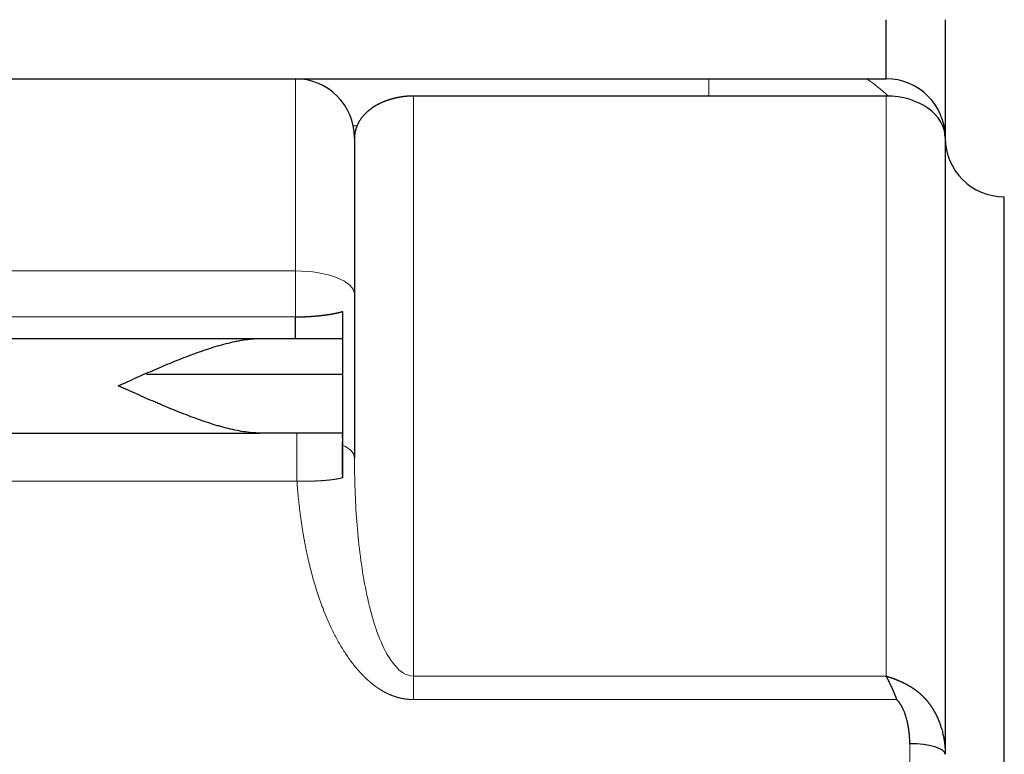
# Model space of a CAD drawing. Header units: millimetres. Extents: x 0 to 29700, y -16 to 21000.
# Tile 93 of 256: x 10977 to 11060, y 9805 to 9867. Entities that reach past the tile are written whole.
import ezdxf

# ---------------------------------------------------------------- set-up
doc = ezdxf.new("R2010")
doc.units = ezdxf.units.MM
doc.layers.add('1', color=7, linetype='Continuous', true_color=0xffffff)

msp = doc.modelspace()

# ---------------------------------------------------------------- linework, layer by layer
at = {"layer": '1', "color": 2, "linetype": 'Continuous', "lineweight": 25}
for p, q in [((11050.013, 9862.292), (11050.013, 9867.292)), ((11055.013, 9867.292), (11055.013, 9857.292)), ((10849.013, 9862.292), (11000.013, 9862.292)), ((11000.013, 9862.292), (11010.013, 9862.292)), ((11010.013, 9862.292), (11050.013, 9862.292)), ((11050.013, 9860.827), (11010.013, 9860.827)), ((11005.013, 9857.292), (11005.013, 9844.035)), ((11055.013, 9857.292), (11055.013, 9805.091)), ((11060.013, 9512.292), (11060.013, 9852.292)), ((11005.013, 9844.035), (11005.013, 9830.183)), ((11004.013, 9842.588), (11004.013, 9831.274)), ((11000.013, 9840.292), (11000.013, 9842.128)), ((10847.013, 9840.292), (10997.013, 9840.292)), ((10997.013, 9840.292), (11004.013, 9840.292)), ((10987.422, 9837.292), (11004.012, 9837.292)), ((10847.013, 9832.292), (10997.013, 9832.292)), ((11000.146, 9832.292), (10997.012, 9832.292))]:
    msp.add_line(p, q, dxfattribs=at)
at = {"layer": '1', "color": 4, "linetype": 'Continuous', "lineweight": 13}
for p, q in [((11000.013, 9846.022), (11000.013, 9862.292)), ((11035.013, 9862.292), (11035.013, 9860.827)), ((11010.013, 9860.827), (11010.013, 9811.714)), ((11050.013, 9811.714), (11050.013, 9860.827)), ((11005.294, 9858.297), (11004.911, 9858.297)), ((10849.013, 9846.022), (11000.013, 9846.022)), ((11000.013, 9842.128), (11000.013, 9846.022)), ((10849.013, 9842.128), (11000.013, 9842.128)), ((11000.146, 9828.229), (11000.146, 9832.292)), ((11000.146, 9828.229), (10849.013, 9828.229)), ((11010.013, 9809.725), (11010.013, 9811.714)), ((11010.013, 9811.714), (11050.013, 9811.714)), ((11050.921, 9809.725), (11010.013, 9809.725)), ((11052.013, 9802.417), (11052.013, 9805.992))]:
    msp.add_line(p, q, dxfattribs=at)
at = {"layer": '1', "color": 2, "linetype": 'Continuous', "lineweight": 25}
for centre, start, end in [((11000.013, 9857.292), 0, 90), ((11050.013, 9857.292), 0, 90), ((11060.013, 9857.292), 180, 270), ((11060.013, 9857.292), 180, 270)]:
    msp.add_arc(centre, 5, start, end, dxfattribs=at)
at = {"layer": '1', "color": 4, "linetype": 'Continuous', "lineweight": 13}
for centre, major_axis, ratio, start_param, end_param in [((11035.013, 9850.67), (-20, 0), 0.780869, 3.849509, 3.980897), ((11000.013, 9844.035), (-5, 0), 0.397403, 3.141593, 4.712389), ((11000.013, 9830.183), (5, 0), 0.36337, 0, 0.643501)]:
    msp.add_ellipse(centre, major_axis=major_axis, ratio=ratio, start_param=start_param, end_param=end_param, dxfattribs=at)
at = {"layer": '1', "color": 2, "linetype": 'Continuous', "lineweight": 25}
for centre, major_axis, ratio in [((11050.013, 9857.292), (5, 0), 0.707107), ((11052.013, 9805.091), (3, 0), 0.300242)]:
    msp.add_ellipse(centre, major_axis=major_axis, ratio=ratio, start_param=0, end_param=1.570796, dxfattribs=at)
for points, knots in [([(11010.013, 9860.827), (11010.006, 9860.827), (11009.99, 9860.827), (11009.967, 9860.827), (11009.944, 9860.827), (11009.921, 9860.827), (11009.898, 9860.826), (11009.875, 9860.826), (11009.852, 9860.825), (11009.828, 9860.825), (11009.805, 9860.824), (11009.782, 9860.823), (11009.759, 9860.822), (11009.736, 9860.821), (11009.712, 9860.82), (11009.689, 9860.819), (11009.666, 9860.818), (11009.643, 9860.817), (11009.619, 9860.815), (11009.596, 9860.814), (11009.573, 9860.812), (11009.55, 9860.811), (11009.526, 9860.809), (11009.503, 9860.807), (11009.48, 9860.805), (11009.456, 9860.803), (11009.433, 9860.801), (11009.41, 9860.799), (11009.386, 9860.797), (11009.363, 9860.795), (11009.34, 9860.792), (11009.317, 9860.79), (11009.293, 9860.787), (11009.27, 9860.785), (11009.247, 9860.782), (11009.223, 9860.779), (11009.2, 9860.777), (11009.177, 9860.774), (11009.153, 9860.771), (11009.13, 9860.768), (11009.107, 9860.765), (11009.083, 9860.761), (11009.06, 9860.758), (11009.037, 9860.755), (11009.013, 9860.751), (11008.99, 9860.748), (11008.967, 9860.744), (11008.944, 9860.74), (11008.92, 9860.736), (11008.897, 9860.733), (11008.874, 9860.729), (11008.851, 9860.725), (11008.827, 9860.72), (11008.804, 9860.716), (11008.781, 9860.712), (11008.758, 9860.708), (11008.735, 9860.703), (11008.711, 9860.699), (11008.688, 9860.694), (11008.665, 9860.69), (11008.642, 9860.685), (11008.619, 9860.68), (11008.596, 9860.675), (11008.573, 9860.67), (11008.55, 9860.665), (11008.527, 9860.66), (11008.504, 9860.655), (11008.481, 9860.65), (11008.458, 9860.644), (11008.435, 9860.639), (11008.412, 9860.633), (11008.389, 9860.628), (11008.366, 9860.622), (11008.343, 9860.616), (11008.32, 9860.61), (11008.297, 9860.605), (11008.275, 9860.599), (11008.252, 9860.593), (11008.229, 9860.586), (11008.206, 9860.58), (11008.184, 9860.574), (11008.161, 9860.568), (11008.138, 9860.561), (11008.116, 9860.555), (11008.093, 9860.548), (11008.071, 9860.541), (11008.048, 9860.535), (11008.026, 9860.528), (11008.003, 9860.521), (11007.981, 9860.514), (11007.958, 9860.507), (11007.936, 9860.5), (11007.914, 9860.493), (11007.892, 9860.485), (11007.869, 9860.478), (11007.847, 9860.47), (11007.825, 9860.463), (11007.803, 9860.455), (11007.781, 9860.448), (11007.759, 9860.44), (11007.737, 9860.432), (11007.715, 9860.424), (11007.693, 9860.416), (11007.671, 9860.408), (11007.649, 9860.4), (11007.627, 9860.392), (11007.605, 9860.383), (11007.584, 9860.375), (11007.562, 9860.367), (11007.54, 9860.358), (11007.519, 9860.35), (11007.497, 9860.341), (11007.476, 9860.332), (11007.454, 9860.323), (11007.433, 9860.314), (11007.412, 9860.305), (11007.39, 9860.296), (11007.369, 9860.287), (11007.348, 9860.278), (11007.327, 9860.269), (11007.306, 9860.259), (11007.285, 9860.25), (11007.264, 9860.24), (11007.243, 9860.23), (11007.222, 9860.221), (11007.201, 9860.211), (11007.181, 9860.201), (11007.16, 9860.191), (11007.139, 9860.181), (11007.119, 9860.171), (11007.098, 9860.161), (11007.078, 9860.151), (11007.057, 9860.14), (11007.037, 9860.13), (11007.017, 9860.119), (11006.997, 9860.109), (11006.977, 9860.098), (11006.956, 9860.087), (11006.936, 9860.076), (11006.917, 9860.066), (11006.897, 9860.055), (11006.877, 9860.043), (11006.857, 9860.032), (11006.837, 9860.021), (11006.818, 9860.01), (11006.798, 9859.998), (11006.779, 9859.987), (11006.76, 9859.975), (11006.74, 9859.964), (11006.721, 9859.952), (11006.702, 9859.94), (11006.683, 9859.928), (11006.664, 9859.916), (11006.645, 9859.904), (11006.626, 9859.892), (11006.607, 9859.88), (11006.588, 9859.868), (11006.57, 9859.855), (11006.551, 9859.843), (11006.533, 9859.83), (11006.514, 9859.817), (11006.496, 9859.805), (11006.422, 9859.753), (11006.295, 9859.657), (11006.123, 9859.515), (11005.957, 9859.361), (11005.799, 9859.197), (11005.651, 9859.023), (11005.513, 9858.838), (11005.428, 9858.703), (11005.381, 9858.623), (11005.368, 9858.6), (11005.356, 9858.577), (11005.343, 9858.554), (11005.33, 9858.529), (11005.317, 9858.504), (11005.304, 9858.479), (11005.291, 9858.452), (11005.278, 9858.426), (11005.265, 9858.398), (11005.252, 9858.37), (11005.24, 9858.341), (11005.227, 9858.312), (11005.215, 9858.282), (11005.202, 9858.251), (11005.19, 9858.22), (11005.178, 9858.189), (11005.166, 9858.156), (11005.155, 9858.123), (11005.143, 9858.09), (11005.132, 9858.056), (11005.122, 9858.021), (11005.111, 9857.986), (11005.101, 9857.95), (11005.092, 9857.913), (11005.083, 9857.876), (11005.074, 9857.838), (11005.066, 9857.8), (11005.058, 9857.761), (11005.051, 9857.721), (11005.044, 9857.681), (11005.038, 9857.64), (11005.032, 9857.599), (11005.027, 9857.557), (11005.023, 9857.514), (11005.02, 9857.471), (11005.017, 9857.427), (11005.015, 9857.383), (11005.014, 9857.338), (11005.013, 9857.307), (11005.013, 9857.292)], [0, 0, 0, 0, 0.001751, 0.003503, 0.005257, 0.007013, 0.008771, 0.010531, 0.012293, 0.014057, 0.015824, 0.017594, 0.019367, 0.021143, 0.022922, 0.024704, 0.026491, 0.02828, 0.030074, 0.031872, 0.033673, 0.03548, 0.03729, 0.039106, 0.040926, 0.042751, 0.044581, 0.046417, 0.048257, 0.050104, 0.051956, 0.053814, 0.055677, 0.057547, 0.059424, 0.061306, 0.063195, 0.065091, 0.066993, 0.068902, 0.070819, 0.072742, 0.074673, 0.076611, 0.078557, 0.080511, 0.082472, 0.084441, 0.086418, 0.088404, 0.090397, 0.092399, 0.094409, 0.096428, 0.098456, 0.100492, 0.102538, 0.104592, 0.106656, 0.108729, 0.110811, 0.112902, 0.115003, 0.117114, 0.119234, 0.121364, 0.123505, 0.125655, 0.127815, 0.129985, 0.132166, 0.134357, 0.136558, 0.13877, 0.140993, 0.143226, 0.14547, 0.147725, 0.149991, 0.152268, 0.154555, 0.156855, 0.159165, 0.161486, 0.163819, 0.166164, 0.16852, 0.170887, 0.173266, 0.175657, 0.17806, 0.180475, 0.182901, 0.18534, 0.18779, 0.190253, 0.192727, 0.195214, 0.197714, 0.200225, 0.202749, 0.205286, 0.207835, 0.210396, 0.21297, 0.215557, 0.218157, 0.220769, 0.223394, 0.226032, 0.228683, 0.231347, 0.234024, 0.236714, 0.239417, 0.242134, 0.244863, 0.247606, 0.250362, 0.253131, 0.255914, 0.25871, 0.26152, 0.264343, 0.26718, 0.27003, 0.272894, 0.275771, 0.278662, 0.281567, 0.284486, 0.287419, 0.290365, 0.293325, 0.296299, 0.299287, 0.30229, 0.305306, 0.308336, 0.31138, 0.314438, 0.317511, 0.320597, 0.323698, 0.326813, 0.329943, 0.333086, 0.336244, 0.339417, 0.342603, 0.345805, 0.34902, 0.35225, 0.355495, 0.358754, 0.362027, 0.365315, 0.368618, 0.371935, 0.375267, 0.378614, 0.381975, 0.385351, 0.419716, 0.456321, 0.495182, 0.536313, 0.579723, 0.625423, 0.673421, 0.678739, 0.684204, 0.689814, 0.69557, 0.701472, 0.70752, 0.713714, 0.720053, 0.726539, 0.73317, 0.739948, 0.746871, 0.753941, 0.761156, 0.768517, 0.776025, 0.783678, 0.791477, 0.799422, 0.807513, 0.815751, 0.824134, 0.832663, 0.841338, 0.850159, 0.859127, 0.86824, 0.877499, 0.886904, 0.896456, 0.906153, 0.915996, 0.925986, 0.936121, 0.946402, 0.95683, 0.967403, 0.978123, 0.988988, 1, 1, 1, 1]), ([(11000.013, 9842.128), (11000.024, 9842.128), (11000.046, 9842.128), (11000.079, 9842.128), (11000.112, 9842.128), (11000.144, 9842.128), (11000.177, 9842.129), (11000.21, 9842.129), (11000.243, 9842.129), (11000.276, 9842.13), (11000.309, 9842.13), (11000.342, 9842.131), (11000.375, 9842.132), (11000.408, 9842.132), (11000.441, 9842.133), (11000.474, 9842.134), (11000.507, 9842.135), (11000.54, 9842.135), (11000.573, 9842.136), (11000.606, 9842.137), (11000.639, 9842.138), (11000.673, 9842.14), (11000.706, 9842.141), (11000.739, 9842.142), (11000.772, 9842.143), (11000.805, 9842.145), (11000.838, 9842.146), (11000.872, 9842.147), (11000.905, 9842.149), (11000.938, 9842.15), (11000.971, 9842.152), (11001.004, 9842.154), (11001.037, 9842.155), (11001.07, 9842.157), (11001.103, 9842.159), (11001.136, 9842.161), (11001.17, 9842.163), (11001.203, 9842.165), (11001.236, 9842.167), (11001.269, 9842.169), (11001.302, 9842.171), (11001.335, 9842.173), (11001.368, 9842.175), (11001.4, 9842.178), (11001.433, 9842.18), (11001.466, 9842.182), (11001.499, 9842.185), (11001.532, 9842.187), (11001.565, 9842.19), (11001.597, 9842.192), (11001.63, 9842.195), (11001.663, 9842.198), (11001.695, 9842.2), (11001.728, 9842.203), (11001.76, 9842.206), (11001.793, 9842.209), (11001.825, 9842.212), (11001.857, 9842.215), (11001.89, 9842.218), (11001.922, 9842.221), (11001.954, 9842.224), (11001.986, 9842.227), (11002.018, 9842.23), (11002.05, 9842.234), (11002.082, 9842.237), (11002.114, 9842.24), (11002.146, 9842.244), (11002.177, 9842.247), (11002.209, 9842.251), (11002.24, 9842.254), (11002.272, 9842.258), (11002.303, 9842.262), (11002.335, 9842.265), (11002.366, 9842.269), (11002.397, 9842.273), (11002.428, 9842.277), (11002.459, 9842.281), (11002.49, 9842.285), (11002.521, 9842.289), (11002.551, 9842.293), (11002.582, 9842.297), (11002.613, 9842.301), (11002.643, 9842.305), (11002.673, 9842.309), (11002.703, 9842.314), (11002.733, 9842.318), (11002.763, 9842.322), (11002.793, 9842.327), (11002.823, 9842.331), (11002.853, 9842.336), (11002.882, 9842.341), (11002.912, 9842.345), (11002.941, 9842.35), (11002.97, 9842.355), (11002.999, 9842.359), (11003.028, 9842.364), (11003.057, 9842.369), (11003.085, 9842.374), (11003.114, 9842.379), (11003.142, 9842.384), (11003.171, 9842.389), (11003.199, 9842.395), (11003.227, 9842.4), (11003.255, 9842.405), (11003.282, 9842.41), (11003.31, 9842.416), (11003.337, 9842.421), (11003.364, 9842.427), (11003.391, 9842.432), (11003.418, 9842.438), (11003.445, 9842.443), (11003.472, 9842.449), (11003.498, 9842.455), (11003.525, 9842.46), (11003.551, 9842.466), (11003.577, 9842.472), (11003.602, 9842.478), (11003.628, 9842.484), (11003.654, 9842.49), (11003.679, 9842.496), (11003.704, 9842.503), (11003.729, 9842.509), (11003.754, 9842.515), (11003.778, 9842.521), (11003.803, 9842.528), (11003.827, 9842.534), (11003.851, 9842.541), (11003.875, 9842.547), (11003.898, 9842.554), (11003.922, 9842.561), (11003.945, 9842.568), (11003.968, 9842.574), (11003.991, 9842.581), (11004.006, 9842.586), (11004.013, 9842.588)], [0, 0, 0, 0, 0.006706, 0.013419, 0.020141, 0.02687, 0.033607, 0.040353, 0.047108, 0.05387, 0.060642, 0.067423, 0.074212, 0.081011, 0.087819, 0.094637, 0.101464, 0.108301, 0.115148, 0.122005, 0.128872, 0.135749, 0.142637, 0.149535, 0.156445, 0.163365, 0.170296, 0.177238, 0.184191, 0.191156, 0.198133, 0.205121, 0.212121, 0.219133, 0.226157, 0.233193, 0.240241, 0.247302, 0.254376, 0.261462, 0.268561, 0.275673, 0.282799, 0.289937, 0.297089, 0.304254, 0.311433, 0.318625, 0.325832, 0.333052, 0.340286, 0.347535, 0.354798, 0.362075, 0.369367, 0.376673, 0.383994, 0.391331, 0.398682, 0.406048, 0.413429, 0.420826, 0.428238, 0.435666, 0.443109, 0.450569, 0.458044, 0.465535, 0.473042, 0.480565, 0.488105, 0.495661, 0.503233, 0.510823, 0.518428, 0.526051, 0.533691, 0.541347, 0.549021, 0.556712, 0.56442, 0.572145, 0.579888, 0.587649, 0.595427, 0.603223, 0.611037, 0.618869, 0.626719, 0.634587, 0.642474, 0.650378, 0.658302, 0.666243, 0.674203, 0.682182, 0.69018, 0.698196, 0.706231, 0.714286, 0.722359, 0.730452, 0.738564, 0.746695, 0.754846, 0.763016, 0.771205, 0.779415, 0.787644, 0.795893, 0.804162, 0.81245, 0.820759, 0.829088, 0.837437, 0.845807, 0.854196, 0.862606, 0.871037, 0.879488, 0.88796, 0.896452, 0.904966, 0.9135, 0.922055, 0.93063, 0.939227, 0.947845, 0.956484, 0.965145, 0.973827, 0.98253, 0.991254, 1, 1, 1, 1]), ([(10985.013, 9836.292), (10985.021, 9836.295), (10985.029, 9836.299), (10985.041, 9836.304), (10985.045, 9836.306), (10985.054, 9836.31), (10985.074, 9836.319), (10985.127, 9836.343), (10985.24, 9836.393), (10985.467, 9836.495), (10985.919, 9836.697), (10986.306, 9836.869), (10987.077, 9837.211), (10987.588, 9837.435), (10988.608, 9837.874), (10989.116, 9838.089), (10990.131, 9838.504), (10990.638, 9838.705), (10991.397, 9838.99), (10991.651, 9839.083), (10991.967, 9839.195), (10992.031, 9839.217), (10992.157, 9839.261), (10992.221, 9839.283), (10992.411, 9839.347), (10992.537, 9839.39), (10992.915, 9839.513), (10993.165, 9839.591), (10993.662, 9839.738), (10993.909, 9839.807), (10994.401, 9839.933), (10994.646, 9839.991), (10995.01, 9840.068), (10995.132, 9840.092), (10995.313, 9840.125), (10995.374, 9840.136), (10995.494, 9840.156), (10995.554, 9840.166), (10995.854, 9840.212), (10996.091, 9840.241), (10996.557, 9840.281), (10996.787, 9840.292), (10997.013, 9840.292)], [0, 0, 0, 0, 0.001953, 0.001953, 0.00293, 0.00293, 0.003906, 0.007813, 0.015625, 0.03125, 0.0625, 0.125, 0.125, 0.25, 0.25, 0.375, 0.375, 0.5, 0.5, 0.5625, 0.5625, 0.578125, 0.578125, 0.59375, 0.59375, 0.625, 0.625, 0.6875, 0.6875, 0.75, 0.75, 0.8125, 0.8125, 0.84375, 0.84375, 0.859375, 0.859375, 0.875, 0.875, 0.9375, 0.9375, 1, 1, 1, 1]), ([(10997.013, 9832.292), (10996.785, 9832.292), (10996.554, 9832.303), (10996.088, 9832.343), (10995.853, 9832.372), (10995.378, 9832.445), (10995.139, 9832.489), (10994.656, 9832.591), (10994.412, 9832.648), (10994.104, 9832.727), (10994.042, 9832.743), (10993.918, 9832.776), (10993.856, 9832.793), (10993.67, 9832.845), (10993.546, 9832.88), (10993.173, 9832.99), (10992.924, 9833.068), (10992.425, 9833.23), (10992.176, 9833.316), (10991.675, 9833.492), (10991.424, 9833.584), (10990.669, 9833.867), (10990.163, 9834.067), (10989.398, 9834.379), (10989.143, 9834.485), (10988.758, 9834.647), (10988.629, 9834.702), (10988.372, 9834.812), (10988.242, 9834.867), (10987.597, 9835.145), (10987.082, 9835.371), (10986.307, 9835.714), (10986.049, 9835.829), (10985.661, 9836.003), (10985.467, 9836.089), (10985.24, 9836.191), (10985.127, 9836.241), (10985.078, 9836.263), (10985.054, 9836.274), (10985.046, 9836.277), (10985.029, 9836.285), (10985.021, 9836.288), (10985.013, 9836.292)], [0, 0, 0, 0, 0.0625, 0.0625, 0.125, 0.125, 0.1875, 0.1875, 0.25, 0.25, 0.265625, 0.265625, 0.28125, 0.28125, 0.3125, 0.3125, 0.375, 0.375, 0.4375, 0.4375, 0.5, 0.5, 0.625, 0.625, 0.6875, 0.6875, 0.71875, 0.71875, 0.75, 0.75, 0.875, 0.875, 0.9375, 0.9375, 0.96875, 0.984375, 0.992187, 0.996094, 0.996094, 0.998047, 0.998047, 1, 1, 1, 1]), ([(11004.013, 9828.512), (11004.013, 9828.518), (11004.014, 9828.528), (11004.014, 9828.544), (11004.015, 9828.561), (11004.015, 9828.577), (11004.015, 9828.594), (11004.015, 9828.61), (11004.016, 9828.627), (11004.016, 9828.644), (11004.016, 9828.661), (11004.016, 9828.679), (11004.016, 9828.696), (11004.016, 9828.714), (11004.015, 9828.732), (11004.015, 9828.75), (11004.015, 9828.768), (11004.015, 9828.786), (11004.015, 9828.805), (11004.014, 9828.823), (11004.014, 9828.842), (11004.014, 9828.861), (11004.014, 9828.88), (11004.013, 9828.9), (11004.013, 9828.919), (11004.013, 9828.939), (11004.012, 9828.959), (11004.012, 9828.979), (11004.011, 9828.999), (11004.011, 9829.019), (11004.011, 9829.04), (11004.01, 9829.061), (11004.01, 9829.082), (11004.01, 9829.103), (11004.01, 9829.124), (11004.009, 9829.145), (11004.009, 9829.167), (11004.009, 9829.189), (11004.009, 9829.211), (11004.009, 9829.233), (11004.009, 9829.255), (11004.009, 9829.294), (11004.009, 9829.349), (11004.009, 9829.42), (11004.009, 9829.491), (11004.01, 9829.561), (11004.01, 9829.631), (11004.011, 9829.701), (11004.012, 9829.77), (11004.012, 9829.838), (11004.013, 9829.907), (11004.013, 9829.974), (11004.013, 9830.044), (11004.013, 9830.117), (11004.012, 9830.196), (11004.012, 9830.278), (11004.011, 9830.364), (11004.01, 9830.453), (11004.01, 9830.545), (11004.01, 9830.64), (11004.01, 9830.737), (11004.01, 9830.837), (11004.011, 9830.939), (11004.012, 9831.042), (11004.013, 9831.146), (11004.013, 9831.228), (11004.013, 9831.289), (11004.013, 9831.328), (11004.013, 9831.367), (11004.014, 9831.404), (11004.014, 9831.44), (11004.015, 9831.474), (11004.015, 9831.508), (11004.015, 9831.54), (11004.016, 9831.571), (11004.016, 9831.6), (11004.017, 9831.629), (11004.017, 9831.656), (11004.017, 9831.682), (11004.017, 9831.707), (11004.017, 9831.731), (11004.017, 9831.754), (11004.017, 9831.776), (11004.017, 9831.797), (11004.017, 9831.817), (11004.017, 9831.836), (11004.017, 9831.854), (11004.017, 9831.872), (11004.017, 9831.888), (11004.016, 9831.904), (11004.016, 9831.919), (11004.016, 9831.933), (11004.015, 9831.946), (11004.015, 9831.959), (11004.015, 9831.971), (11004.015, 9831.982), (11004.015, 9831.993), (11004.014, 9832.003), (11004.014, 9832.018), (11004.014, 9832.037), (11004.014, 9832.059), (11004.015, 9832.081), (11004.015, 9832.102), (11004.015, 9832.122), (11004.015, 9832.14), (11004.015, 9832.158), (11004.016, 9832.174), (11004.016, 9832.19), (11004.016, 9832.204), (11004.016, 9832.217), (11004.016, 9832.229), (11004.016, 9832.24), (11004.016, 9832.25), (11004.016, 9832.259), (11004.016, 9832.267), (11004.016, 9832.274), (11004.016, 9832.279), (11004.015, 9832.284), (11004.015, 9832.288), (11004.014, 9832.29), (11004.014, 9832.291), (11004.014, 9832.292), (11004.013, 9832.292)], [0, 0, 0, 0, 0.002834, 0.005679, 0.008534, 0.0114, 0.014277, 0.017167, 0.020069, 0.022985, 0.025914, 0.028857, 0.031816, 0.034789, 0.037778, 0.040783, 0.043805, 0.046844, 0.0499, 0.052975, 0.056068, 0.05918, 0.062312, 0.065464, 0.068636, 0.071829, 0.075043, 0.078279, 0.081537, 0.084818, 0.088121, 0.091448, 0.094799, 0.098173, 0.101573, 0.104997, 0.108447, 0.111922, 0.115423, 0.118951, 0.122506, 0.126087, 0.137431, 0.148751, 0.160058, 0.17136, 0.182667, 0.193989, 0.205335, 0.216716, 0.228142, 0.239623, 0.251172, 0.264337, 0.278419, 0.29345, 0.309457, 0.326468, 0.344509, 0.363605, 0.383781, 0.40506, 0.427465, 0.451017, 0.475737, 0.501646, 0.512215, 0.522616, 0.532846, 0.542904, 0.552785, 0.562489, 0.572012, 0.581354, 0.590512, 0.599484, 0.608268, 0.616863, 0.625267, 0.633479, 0.641498, 0.649321, 0.656949, 0.66438, 0.671612, 0.678646, 0.685479, 0.692112, 0.698543, 0.704772, 0.710797, 0.71662, 0.722238, 0.727652, 0.732861, 0.737864, 0.742662, 0.747254, 0.75164, 0.762897, 0.774136, 0.785353, 0.796547, 0.807715, 0.818854, 0.829961, 0.841033, 0.852069, 0.863065, 0.874019, 0.884928, 0.89579, 0.906601, 0.91736, 0.928064, 0.93871, 0.949297, 0.959821, 0.97028, 0.980672, 0.990995, 1, 1, 1, 1]), ([(11004.013, 9831.274), (11004.013, 9831.24), (11004.013, 9831.174), (11004.013, 9831.074), (11004.013, 9830.975), (11004.013, 9830.876), (11004.013, 9830.778), (11004.013, 9830.68), (11004.013, 9830.582), (11004.013, 9830.484), (11004.013, 9830.387), (11004.013, 9830.29), (11004.013, 9830.194), (11004.013, 9830.098), (11004.013, 9830.002), (11004.013, 9829.907), (11004.013, 9829.811), (11004.013, 9829.717), (11004.013, 9829.622), (11004.013, 9829.528), (11004.013, 9829.434), (11004.013, 9829.34), (11004.013, 9829.247), (11004.013, 9829.154), (11004.013, 9829.062), (11004.013, 9828.969), (11004.013, 9828.877), (11004.013, 9828.786), (11004.013, 9828.694), (11004.013, 9828.603), (11004.013, 9828.543), (11004.013, 9828.512)], [0, 0, 0, 0, 0.035737, 0.071381, 0.10693, 0.142386, 0.17775, 0.213022, 0.248202, 0.283291, 0.31829, 0.353199, 0.388018, 0.422749, 0.45739, 0.491944, 0.526411, 0.56079, 0.595083, 0.62929, 0.663411, 0.697446, 0.731397, 0.765264, 0.799046, 0.832745, 0.866361, 0.899894, 0.933344, 0.966713, 1, 1, 1, 1]), ([(11050.921, 9809.725), (11050.917, 9809.736), (11050.909, 9809.758), (11050.896, 9809.79), (11050.884, 9809.823), (11050.871, 9809.856), (11050.859, 9809.889), (11050.846, 9809.922), (11050.833, 9809.956), (11050.82, 9809.989), (11050.806, 9810.023), (11050.793, 9810.056), (11050.779, 9810.09), (11050.766, 9810.124), (11050.752, 9810.159), (11050.738, 9810.193), (11050.724, 9810.227), (11050.71, 9810.262), (11050.695, 9810.297), (11050.681, 9810.332), (11050.666, 9810.367), (11050.651, 9810.402), (11050.637, 9810.437), (11050.621, 9810.472), (11050.606, 9810.507), (11050.591, 9810.543), (11050.576, 9810.578), (11050.56, 9810.614), (11050.544, 9810.649), (11050.528, 9810.685), (11050.512, 9810.721), (11050.496, 9810.756), (11050.481, 9810.791), (11050.466, 9810.824), (11050.451, 9810.856), (11050.435, 9810.889), (11050.419, 9810.924), (11050.402, 9810.96), (11050.384, 9810.997), (11050.366, 9811.035), (11050.347, 9811.074), (11050.328, 9811.114), (11050.308, 9811.156), (11050.287, 9811.198), (11050.265, 9811.241), (11050.243, 9811.285), (11050.22, 9811.33), (11050.196, 9811.376), (11050.172, 9811.422), (11050.147, 9811.469), (11050.122, 9811.517), (11050.096, 9811.566), (11050.069, 9811.615), (11050.041, 9811.665), (11050.023, 9811.698), (11050.013, 9811.714)], [0, 0, 0, 0, 0.014332, 0.028779, 0.043342, 0.058021, 0.072815, 0.087726, 0.102752, 0.117894, 0.133152, 0.148526, 0.164016, 0.179622, 0.195344, 0.211181, 0.227135, 0.243205, 0.25939, 0.275692, 0.292109, 0.308643, 0.325292, 0.342058, 0.35894, 0.375938, 0.393052, 0.410282, 0.427628, 0.44509, 0.462668, 0.480363, 0.498174, 0.513715, 0.529948, 0.546874, 0.564492, 0.582803, 0.601805, 0.6215, 0.641887, 0.662967, 0.684739, 0.707203, 0.730359, 0.754208, 0.778749, 0.803982, 0.829908, 0.856526, 0.883836, 0.911838, 0.940533, 0.96992, 1, 1, 1, 1]), ([(11050.013, 9811.714), (11050.025, 9811.711), (11050.047, 9811.705), (11050.081, 9811.695), (11050.114, 9811.685), (11050.147, 9811.675), (11050.179, 9811.666), (11050.211, 9811.656), (11050.243, 9811.646), (11050.274, 9811.636), (11050.305, 9811.626), (11050.335, 9811.616), (11050.366, 9811.606), (11050.395, 9811.596), (11050.425, 9811.586), (11050.454, 9811.576), (11050.482, 9811.566), (11050.511, 9811.556), (11050.538, 9811.546), (11050.566, 9811.537), (11050.593, 9811.527), (11050.62, 9811.517), (11050.646, 9811.507), (11050.672, 9811.497), (11050.697, 9811.488), (11050.723, 9811.478), (11050.747, 9811.469), (11050.772, 9811.459), (11050.796, 9811.45), (11050.819, 9811.44), (11050.843, 9811.431), (11050.866, 9811.422), (11050.888, 9811.413), (11050.91, 9811.404), (11050.932, 9811.395), (11050.953, 9811.386), (11050.974, 9811.377), (11050.995, 9811.368), (11051.015, 9811.36), (11051.035, 9811.351), (11051.054, 9811.343), (11051.073, 9811.334), (11051.092, 9811.326), (11051.11, 9811.318), (11051.128, 9811.31), (11051.146, 9811.302), (11051.163, 9811.295), (11051.2, 9811.278), (11051.258, 9811.251), (11051.335, 9811.215), (11051.411, 9811.178), (11051.486, 9811.141), (11051.56, 9811.104), (11051.632, 9811.067), (11051.702, 9811.029), (11051.772, 9810.991), (11051.84, 9810.953), (11051.907, 9810.916), (11051.973, 9810.878), (11052.037, 9810.84), (11052.1, 9810.802), (11052.162, 9810.764), (11052.223, 9810.726), (11052.262, 9810.7), (11052.282, 9810.688)], [0, 0, 0, 0, 0.014471, 0.028783, 0.042937, 0.056933, 0.07077, 0.08445, 0.097971, 0.111333, 0.124538, 0.137584, 0.150472, 0.163201, 0.175772, 0.188185, 0.20044, 0.212536, 0.224475, 0.236254, 0.247876, 0.259339, 0.270644, 0.281791, 0.292779, 0.30361, 0.314281, 0.324795, 0.33515, 0.345347, 0.355386, 0.365267, 0.374989, 0.384553, 0.393958, 0.403206, 0.412295, 0.421226, 0.429998, 0.438612, 0.447068, 0.455366, 0.463506, 0.471487, 0.47931, 0.486974, 0.494481, 0.501829, 0.536229, 0.570193, 0.603722, 0.636815, 0.669473, 0.701695, 0.733483, 0.764835, 0.795752, 0.826234, 0.856282, 0.885894, 0.915072, 0.943816, 0.972125, 1, 1, 1, 1]), ([(11052.282, 9810.688), (11052.291, 9810.682), (11052.309, 9810.67), (11052.336, 9810.652), (11052.363, 9810.634), (11052.391, 9810.616), (11052.418, 9810.597), (11052.445, 9810.578), (11052.472, 9810.559), (11052.499, 9810.54), (11052.526, 9810.52), (11052.553, 9810.5), (11052.58, 9810.48), (11052.607, 9810.459), (11052.633, 9810.439), (11052.66, 9810.418), (11052.687, 9810.396), (11052.714, 9810.375), (11052.74, 9810.353), (11052.767, 9810.331), (11052.794, 9810.308), (11052.82, 9810.286), (11052.847, 9810.263), (11052.873, 9810.24), (11052.9, 9810.216), (11052.926, 9810.193), (11052.952, 9810.169), (11052.979, 9810.144), (11053.005, 9810.12), (11053.031, 9810.095), (11053.057, 9810.07), (11053.083, 9810.045), (11053.109, 9810.019), (11053.134, 9809.993), (11053.16, 9809.967), (11053.186, 9809.941), (11053.211, 9809.914), (11053.237, 9809.887), (11053.262, 9809.86), (11053.288, 9809.832), (11053.313, 9809.805), (11053.338, 9809.777), (11053.363, 9809.748), (11053.388, 9809.72), (11053.413, 9809.691), (11053.438, 9809.662), (11053.462, 9809.632), (11053.487, 9809.602), (11053.511, 9809.573), (11053.536, 9809.542), (11053.56, 9809.512), (11053.584, 9809.481), (11053.608, 9809.45), (11053.632, 9809.419), (11053.656, 9809.387), (11053.68, 9809.355), (11053.703, 9809.323), (11053.727, 9809.29), (11053.75, 9809.258), (11053.773, 9809.225), (11053.796, 9809.192), (11053.819, 9809.158), (11053.842, 9809.124), (11053.864, 9809.09), (11053.887, 9809.056), (11053.909, 9809.021), (11053.931, 9808.986), (11053.953, 9808.951), (11053.975, 9808.916), (11053.997, 9808.88), (11054.018, 9808.844), (11054.04, 9808.808), (11054.061, 9808.771), (11054.082, 9808.735), (11054.103, 9808.697), (11054.124, 9808.66), (11054.144, 9808.623), (11054.165, 9808.585), (11054.185, 9808.547), (11054.205, 9808.508), (11054.225, 9808.47), (11054.244, 9808.431), (11054.264, 9808.391), (11054.283, 9808.352), (11054.302, 9808.312), (11054.321, 9808.272), (11054.385, 9808.135), (11054.49, 9807.889), (11054.625, 9807.522), (11054.747, 9807.123), (11054.817, 9806.833), (11054.853, 9806.664), (11054.86, 9806.627), (11054.868, 9806.587), (11054.876, 9806.545), (11054.885, 9806.501), (11054.893, 9806.455), (11054.901, 9806.407), (11054.91, 9806.357), (11054.918, 9806.305), (11054.927, 9806.25), (11054.935, 9806.194), (11054.943, 9806.135), (11054.951, 9806.074), (11054.959, 9806.011), (11054.966, 9805.946), (11054.974, 9805.879), (11054.98, 9805.81), (11054.987, 9805.738), (11054.992, 9805.665), (11054.998, 9805.589), (11055.002, 9805.511), (11055.006, 9805.431), (11055.009, 9805.349), (11055.012, 9805.265), (11055.013, 9805.178), (11055.013, 9805.12), (11055.013, 9805.091)], [0, 0, 0, 0, 0.004973, 0.009966, 0.014979, 0.020013, 0.025066, 0.030139, 0.035233, 0.040347, 0.045481, 0.050636, 0.055812, 0.061008, 0.066225, 0.071462, 0.076721, 0.082, 0.0873, 0.092622, 0.097964, 0.103328, 0.108712, 0.114119, 0.119546, 0.124995, 0.130465, 0.135957, 0.141471, 0.147006, 0.152563, 0.158141, 0.163742, 0.169364, 0.175008, 0.180675, 0.186363, 0.192073, 0.197806, 0.203561, 0.209338, 0.215137, 0.220959, 0.226803, 0.232669, 0.238558, 0.24447, 0.250404, 0.256361, 0.26234, 0.268342, 0.274368, 0.280415, 0.286486, 0.29258, 0.298696, 0.304836, 0.310999, 0.317184, 0.323393, 0.329625, 0.33588, 0.342159, 0.348461, 0.354786, 0.361134, 0.367506, 0.373901, 0.38032, 0.386763, 0.393228, 0.399718, 0.406231, 0.412768, 0.419328, 0.425912, 0.43252, 0.439152, 0.445808, 0.452487, 0.45919, 0.465918, 0.472669, 0.479444, 0.486243, 0.493067, 0.499914, 0.556395, 0.616792, 0.681115, 0.749372, 0.754987, 0.760924, 0.767183, 0.773763, 0.780666, 0.78789, 0.795437, 0.803306, 0.811496, 0.820009, 0.828843, 0.838, 0.847478, 0.857279, 0.867401, 0.877846, 0.888612, 0.899701, 0.911111, 0.922843, 0.934898, 0.947274, 0.959973, 0.972993, 0.986336, 1, 1, 1, 1]), ([(11052.013, 9805.992), (11052.013, 9806.006), (11052.013, 9806.036), (11052.013, 9806.081), (11052.012, 9806.125), (11052.012, 9806.17), (11052.011, 9806.214), (11052.009, 9806.258), (11052.008, 9806.302), (11052.006, 9806.346), (11052.005, 9806.39), (11052.002, 9806.434), (11052, 9806.478), (11051.998, 9806.521), (11051.995, 9806.565), (11051.992, 9806.608), (11051.989, 9806.652), (11051.985, 9806.695), (11051.982, 9806.738), (11051.978, 9806.781), (11051.974, 9806.824), (11051.97, 9806.866), (11051.965, 9806.909), (11051.961, 9806.951), (11051.956, 9806.994), (11051.95, 9807.036), (11051.945, 9807.078), (11051.94, 9807.12), (11051.934, 9807.162), (11051.928, 9807.204), (11051.921, 9807.246), (11051.915, 9807.288), (11051.908, 9807.329), (11051.901, 9807.371), (11051.894, 9807.412), (11051.887, 9807.453), (11051.88, 9807.494), (11051.872, 9807.536), (11051.864, 9807.576), (11051.856, 9807.617), (11051.847, 9807.658), (11051.839, 9807.699), (11051.83, 9807.739), (11051.821, 9807.78), (11051.811, 9807.82), (11051.802, 9807.86), (11051.792, 9807.9), (11051.774, 9807.972), (11051.748, 9808.073), (11051.711, 9808.203), (11051.674, 9808.329), (11051.635, 9808.449), (11051.595, 9808.564), (11051.554, 9808.675), (11051.511, 9808.781), (11051.474, 9808.867), (11051.443, 9808.935), (11051.418, 9808.986), (11051.394, 9809.036), (11051.368, 9809.085), (11051.342, 9809.134), (11051.316, 9809.181), (11051.289, 9809.228), (11051.261, 9809.274), (11051.233, 9809.319), (11051.204, 9809.364), (11051.175, 9809.407), (11051.145, 9809.45), (11051.115, 9809.492), (11051.084, 9809.533), (11051.052, 9809.573), (11051.02, 9809.612), (11050.988, 9809.651), (11050.955, 9809.689), (11050.932, 9809.713), (11050.921, 9809.725)], [0, 0, 0, 0, 0.01131, 0.022594, 0.033853, 0.045085, 0.056292, 0.067474, 0.078631, 0.089764, 0.100871, 0.111955, 0.123015, 0.134051, 0.145064, 0.156054, 0.167021, 0.177966, 0.188888, 0.199788, 0.210666, 0.221523, 0.232359, 0.243174, 0.253969, 0.264742, 0.275496, 0.286231, 0.296945, 0.307641, 0.318317, 0.328975, 0.339615, 0.350237, 0.360841, 0.371427, 0.381997, 0.392549, 0.403086, 0.413606, 0.42411, 0.434598, 0.445071, 0.455529, 0.465973, 0.476402, 0.486817, 0.497219, 0.532367, 0.566411, 0.599362, 0.631231, 0.662032, 0.691778, 0.720486, 0.748174, 0.7625, 0.776687, 0.79074, 0.80466, 0.818451, 0.832117, 0.845661, 0.859085, 0.872395, 0.885592, 0.898682, 0.911668, 0.924554, 0.937344, 0.950042, 0.962652, 0.975179, 0.987627, 1, 1, 1, 1])]:
    msp.add_open_spline(points, degree=3, knots=knots, dxfattribs=at)
msp.add_open_spline([(11004.013, 9832.292), (11002.845, 9832.292), (11001.509, 9832.292), (11000.146, 9832.292)], degree=3, dxfattribs=at)
at = {"layer": '1', "color": 4, "linetype": 'Continuous', "lineweight": 13}
for points, knots in [([(11010.013, 9811.714), (11009.432, 9811.714), (11008.878, 9812.086), (11007.963, 9813.164), (11007.582, 9813.866), (11006.615, 9816.129), (11006.198, 9817.806), (11005.554, 9821.28), (11005.346, 9823.043), (11005.075, 9826.593), (11005.013, 9828.382), (11005.013, 9830.183)], [0, 0, 0, 0, 0.125, 0.125, 0.25, 0.25, 0.5, 0.5, 0.75, 0.75, 1, 1, 1, 1]), ([(11004.013, 9828.512), (11004.006, 9828.51), (11003.993, 9828.507), (11003.973, 9828.501), (11003.952, 9828.496), (11003.932, 9828.491), (11003.911, 9828.485), (11003.89, 9828.48), (11003.869, 9828.475), (11003.847, 9828.47), (11003.826, 9828.465), (11003.804, 9828.46), (11003.782, 9828.455), (11003.76, 9828.45), (11003.737, 9828.446), (11003.715, 9828.441), (11003.692, 9828.436), (11003.669, 9828.432), (11003.646, 9828.427), (11003.623, 9828.423), (11003.599, 9828.418), (11003.576, 9828.414), (11003.552, 9828.41), (11003.528, 9828.405), (11003.504, 9828.401), (11003.479, 9828.397), (11003.455, 9828.393), (11003.43, 9828.389), (11003.405, 9828.385), (11003.38, 9828.381), (11003.355, 9828.377), (11003.329, 9828.373), (11003.304, 9828.369), (11003.278, 9828.366), (11003.252, 9828.362), (11003.226, 9828.358), (11003.2, 9828.355), (11003.174, 9828.351), (11003.147, 9828.348), (11003.121, 9828.344), (11003.094, 9828.341), (11003.067, 9828.337), (11003.04, 9828.334), (11003.012, 9828.331), (11002.985, 9828.328), (11002.957, 9828.325), (11002.929, 9828.321), (11002.901, 9828.318), (11002.873, 9828.315), (11002.845, 9828.312), (11002.817, 9828.309), (11002.788, 9828.307), (11002.76, 9828.304), (11002.731, 9828.301), (11002.702, 9828.298), (11002.673, 9828.295), (11002.644, 9828.293), (11002.615, 9828.29), (11002.585, 9828.288), (11002.556, 9828.285), (11002.526, 9828.283), (11002.496, 9828.28), (11002.466, 9828.278), (11002.436, 9828.275), (11002.406, 9828.273), (11002.376, 9828.271), (11002.345, 9828.269), (11002.315, 9828.267), (11002.284, 9828.264), (11002.253, 9828.262), (11002.223, 9828.26), (11002.192, 9828.258), (11002.161, 9828.256), (11002.129, 9828.254), (11002.098, 9828.253), (11002.067, 9828.251), (11002.035, 9828.249), (11002.004, 9828.247), (11001.972, 9828.246), (11001.94, 9828.244), (11001.908, 9828.242), (11001.877, 9828.241), (11001.845, 9828.239), (11001.812, 9828.238), (11001.78, 9828.237), (11001.748, 9828.235), (11001.716, 9828.234), (11001.683, 9828.233), (11001.651, 9828.231), (11001.618, 9828.23), (11001.586, 9828.229), (11001.553, 9828.228), (11001.52, 9828.227), (11001.487, 9828.226), (11001.454, 9828.225), (11001.421, 9828.224), (11001.388, 9828.223), (11001.355, 9828.223), (11001.322, 9828.222), (11001.289, 9828.221), (11001.256, 9828.22), (11001.223, 9828.22), (11001.189, 9828.219), (11001.156, 9828.219), (11001.122, 9828.218), (11001.089, 9828.218), (11001.056, 9828.218), (11001.022, 9828.217), (11000.989, 9828.217), (11000.955, 9828.217), (11000.921, 9828.217), (11000.888, 9828.217), (11000.854, 9828.217), (11000.82, 9828.217), (11000.787, 9828.217), (11000.753, 9828.217), (11000.719, 9828.217), (11000.686, 9828.217), (11000.652, 9828.218), (11000.618, 9828.218), (11000.584, 9828.218), (11000.551, 9828.219), (11000.517, 9828.219), (11000.483, 9828.22), (11000.449, 9828.221), (11000.415, 9828.221), (11000.382, 9828.222), (11000.348, 9828.223), (11000.314, 9828.224), (11000.28, 9828.225), (11000.247, 9828.226), (11000.213, 9828.227), (11000.179, 9828.228), (11000.157, 9828.229), (11000.146, 9828.229)], [0, 0, 0, 0, 0.007924, 0.015842, 0.023753, 0.031658, 0.039557, 0.047449, 0.055336, 0.063216, 0.07109, 0.078958, 0.08682, 0.094676, 0.102526, 0.11037, 0.118208, 0.12604, 0.133866, 0.141686, 0.149501, 0.15731, 0.165113, 0.17291, 0.180702, 0.188488, 0.196268, 0.204043, 0.211812, 0.219576, 0.227334, 0.235086, 0.242833, 0.250575, 0.258311, 0.266042, 0.273767, 0.281487, 0.289202, 0.296911, 0.304615, 0.312314, 0.320007, 0.327695, 0.335378, 0.343056, 0.350728, 0.358395, 0.366057, 0.373714, 0.381366, 0.389012, 0.396654, 0.40429, 0.411922, 0.419548, 0.427169, 0.434785, 0.442396, 0.450003, 0.457604, 0.4652, 0.472791, 0.480377, 0.487959, 0.495535, 0.503107, 0.510673, 0.518235, 0.525792, 0.533344, 0.540891, 0.548433, 0.555971, 0.563503, 0.571031, 0.578554, 0.586072, 0.593586, 0.601095, 0.608599, 0.616098, 0.623593, 0.631083, 0.638568, 0.646049, 0.653525, 0.660996, 0.668463, 0.675925, 0.683383, 0.690836, 0.698284, 0.705728, 0.713167, 0.720602, 0.728033, 0.735458, 0.74288, 0.750297, 0.757709, 0.765118, 0.772521, 0.779921, 0.787316, 0.794707, 0.802093, 0.809475, 0.816853, 0.824227, 0.831597, 0.838962, 0.846323, 0.85368, 0.861033, 0.868382, 0.875727, 0.883068, 0.890405, 0.897737, 0.905066, 0.912391, 0.919713, 0.92703, 0.934343, 0.941653, 0.948959, 0.956261, 0.96356, 0.970855, 0.978147, 0.985435, 0.992719, 1, 1, 1, 1]), ([(11010.013, 9809.725), (11010.001, 9809.725), (11009.977, 9809.725), (11009.941, 9809.726), (11009.904, 9809.727), (11009.868, 9809.727), (11009.832, 9809.729), (11009.796, 9809.73), (11009.76, 9809.732), (11009.724, 9809.734), (11009.688, 9809.736), (11009.652, 9809.738), (11009.616, 9809.741), (11009.58, 9809.744), (11009.544, 9809.747), (11009.508, 9809.751), (11009.472, 9809.755), (11009.436, 9809.759), (11009.4, 9809.763), (11009.365, 9809.768), (11009.329, 9809.772), (11009.293, 9809.778), (11009.258, 9809.783), (11009.222, 9809.788), (11009.186, 9809.794), (11009.151, 9809.8), (11009.115, 9809.807), (11009.08, 9809.814), (11009.045, 9809.82), (11009.009, 9809.828), (11008.974, 9809.835), (11008.939, 9809.843), (11008.903, 9809.851), (11008.868, 9809.859), (11008.833, 9809.867), (11008.798, 9809.876), (11008.762, 9809.885), (11008.727, 9809.894), (11008.692, 9809.904), (11008.657, 9809.914), (11008.622, 9809.924), (11008.587, 9809.934), (11008.552, 9809.945), (11008.517, 9809.955), (11008.483, 9809.967), (11008.448, 9809.978), (11008.413, 9809.989), (11008.378, 9810.001), (11008.343, 9810.013), (11008.309, 9810.026), (11008.274, 9810.039), (11008.24, 9810.051), (11008.205, 9810.065), (11008.17, 9810.078), (11008.136, 9810.092), (11008.101, 9810.106), (11008.067, 9810.12), (11008.033, 9810.134), (11007.998, 9810.149), (11007.964, 9810.164), (11007.93, 9810.179), (11007.895, 9810.195), (11007.861, 9810.211), (11007.827, 9810.227), (11007.793, 9810.243), (11007.759, 9810.26), (11007.725, 9810.276), (11007.69, 9810.293), (11007.656, 9810.311), (11007.622, 9810.328), (11007.589, 9810.346), (11007.555, 9810.364), (11007.521, 9810.383), (11007.487, 9810.401), (11007.453, 9810.42), (11007.419, 9810.439), (11007.386, 9810.459), (11007.352, 9810.479), (11007.318, 9810.499), (11007.285, 9810.519), (11007.251, 9810.539), (11007.217, 9810.56), (11007.184, 9810.581), (11007.15, 9810.602), (11007.117, 9810.624), (11007.084, 9810.645), (11007.05, 9810.668), (11007.017, 9810.69), (11006.983, 9810.712), (11006.95, 9810.735), (11006.917, 9810.758), (11006.884, 9810.782), (11006.851, 9810.805), (11006.817, 9810.829), (11006.784, 9810.853), (11006.751, 9810.877), (11006.718, 9810.902), (11006.685, 9810.927), (11006.652, 9810.952), (11006.619, 9810.978), (11006.586, 9811.003), (11006.554, 9811.029), (11006.521, 9811.055), (11006.488, 9811.082), (11006.455, 9811.109), (11006.423, 9811.135), (11006.39, 9811.163), (11006.357, 9811.19), (11006.325, 9811.218), (11006.292, 9811.246), (11006.259, 9811.274), (11006.227, 9811.303), (11006.195, 9811.332), (11006.162, 9811.361), (11006.13, 9811.39), (11006.097, 9811.42), (11006.065, 9811.449), (11006.033, 9811.479), (11006, 9811.51), (11005.968, 9811.54), (11005.936, 9811.571), (11005.904, 9811.602), (11005.872, 9811.634), (11005.84, 9811.665), (11005.808, 9811.697), (11005.776, 9811.73), (11005.744, 9811.762), (11005.712, 9811.795), (11005.68, 9811.828), (11005.648, 9811.861), (11005.616, 9811.894), (11005.584, 9811.928), (11005.552, 9811.962), (11005.521, 9811.996), (11005.489, 9812.031), (11005.457, 9812.065), (11005.426, 9812.1), (11005.394, 9812.136), (11005.363, 9812.171), (11005.331, 9812.207), (11005.3, 9812.243), (11005.268, 9812.279), (11005.237, 9812.316), (11005.205, 9812.353), (11005.174, 9812.39), (11005.143, 9812.427), (11005.111, 9812.465), (11004.994, 9812.608), (11004.792, 9812.862), (11004.516, 9813.239), (11004.247, 9813.633), (11003.985, 9814.046), (11003.73, 9814.476), (11003.482, 9814.924), (11003.242, 9815.39), (11003.008, 9815.874), (11002.781, 9816.375), (11002.562, 9816.895), (11002.401, 9817.301), (11002.293, 9817.588), (11002.233, 9817.748), (11002.174, 9817.91), (11002.116, 9818.073), (11002.058, 9818.236), (11002.002, 9818.4), (11001.946, 9818.566), (11001.891, 9818.732), (11001.837, 9818.899), (11001.783, 9819.067), (11001.731, 9819.236), (11001.679, 9819.406), (11001.628, 9819.577), (11001.577, 9819.749), (11001.528, 9819.922), (11001.479, 9820.096), (11001.431, 9820.271), (11001.384, 9820.446), (11001.338, 9820.623), (11001.292, 9820.8), (11001.247, 9820.979), (11001.203, 9821.158), (11001.16, 9821.338), (11001.118, 9821.52), (11001.076, 9821.702), (11001.035, 9821.885), (11000.995, 9822.069), (11000.956, 9822.254), (11000.918, 9822.439), (11000.88, 9822.626), (11000.843, 9822.814), (11000.807, 9823.003), (11000.772, 9823.192), (11000.737, 9823.383), (11000.703, 9823.574), (11000.67, 9823.766), (11000.638, 9823.96), (11000.607, 9824.154), (11000.576, 9824.349), (11000.547, 9824.545), (11000.518, 9824.742), (11000.489, 9824.94), (11000.462, 9825.138), (11000.435, 9825.338), (11000.41, 9825.539), (11000.385, 9825.74), (11000.36, 9825.943), (11000.337, 9826.146), (11000.314, 9826.35), (11000.292, 9826.555), (11000.271, 9826.761), (11000.251, 9826.968), (11000.231, 9827.176), (11000.213, 9827.385), (11000.195, 9827.595), (11000.178, 9827.805), (11000.161, 9828.017), (11000.151, 9828.158), (11000.146, 9828.229)], [0, 0, 0, 0, 0.001541, 0.00308, 0.004619, 0.006156, 0.007692, 0.009226, 0.01076, 0.012293, 0.013825, 0.015357, 0.016888, 0.018418, 0.019948, 0.021478, 0.023007, 0.024536, 0.026065, 0.027595, 0.029124, 0.030653, 0.032183, 0.033713, 0.035244, 0.036775, 0.038307, 0.03984, 0.041373, 0.042908, 0.044443, 0.04598, 0.047517, 0.049056, 0.050597, 0.052138, 0.053682, 0.055227, 0.056773, 0.058322, 0.059872, 0.061425, 0.062979, 0.064536, 0.066094, 0.067655, 0.069219, 0.070785, 0.072354, 0.073925, 0.075499, 0.077076, 0.078655, 0.080238, 0.081824, 0.083413, 0.085005, 0.0866, 0.088199, 0.089801, 0.091407, 0.093016, 0.094629, 0.096246, 0.097867, 0.099492, 0.10112, 0.102753, 0.10439, 0.106031, 0.107677, 0.109326, 0.110981, 0.112639, 0.114303, 0.115971, 0.117643, 0.119321, 0.121003, 0.12269, 0.124382, 0.12608, 0.127782, 0.12949, 0.131202, 0.132921, 0.134644, 0.136373, 0.138108, 0.139848, 0.141593, 0.143345, 0.145102, 0.146865, 0.148634, 0.150408, 0.152189, 0.153976, 0.155769, 0.157568, 0.159373, 0.161184, 0.163002, 0.164826, 0.166657, 0.168494, 0.170337, 0.172187, 0.174044, 0.175907, 0.177778, 0.179655, 0.181538, 0.183429, 0.185327, 0.187231, 0.189143, 0.191061, 0.192987, 0.19492, 0.19686, 0.198807, 0.200762, 0.202724, 0.204693, 0.20667, 0.208654, 0.210645, 0.212645, 0.214651, 0.216666, 0.218688, 0.220717, 0.222755, 0.2248, 0.226853, 0.228914, 0.230983, 0.233059, 0.235144, 0.237237, 0.239337, 0.241446, 0.243563, 0.245688, 0.247821, 0.249962, 0.252111, 0.272131, 0.292629, 0.313631, 0.335159, 0.357236, 0.379879, 0.403108, 0.426939, 0.451387, 0.476469, 0.502196, 0.509811, 0.517456, 0.525131, 0.532836, 0.540571, 0.548337, 0.556134, 0.563962, 0.571821, 0.579712, 0.587635, 0.59559, 0.603578, 0.611598, 0.619651, 0.627737, 0.635857, 0.64401, 0.652197, 0.660418, 0.668673, 0.676963, 0.685288, 0.693647, 0.702042, 0.710471, 0.718937, 0.727438, 0.735975, 0.744548, 0.753158, 0.761804, 0.770487, 0.779206, 0.787963, 0.796757, 0.805589, 0.814458, 0.823365, 0.83231, 0.841293, 0.850314, 0.859374, 0.868473, 0.87761, 0.886787, 0.896002, 0.905257, 0.914551, 0.923885, 0.933259, 0.942672, 0.952126, 0.96162, 0.971154, 0.980729, 0.990344, 1, 1, 1, 1])]:
    msp.add_open_spline(points, degree=3, knots=knots, dxfattribs=at)

doc.saveas('drawing.dxf')
